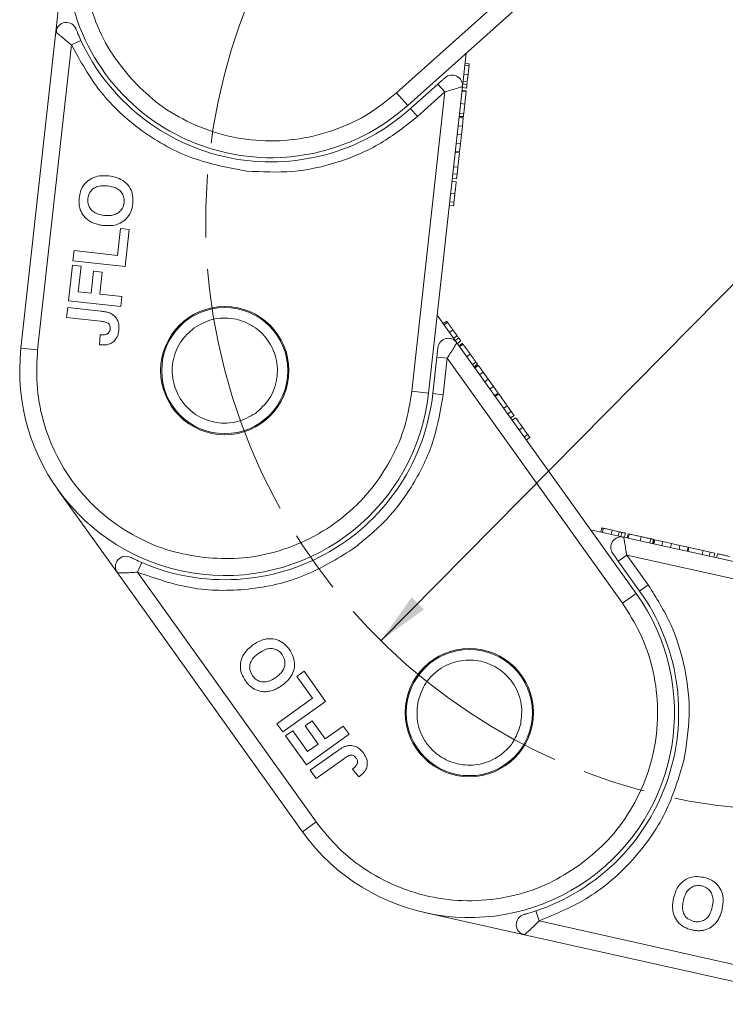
# Model space of a CAD drawing. Header units: millimetres. Extents: x 3187 to 3689, y -339 to 12.
# Tile 10 of 33: x 3361 to 3395, y -187 to -140. Entities that reach past the tile are written whole.
import ezdxf

# ---------------------------------------------------------------- set-up
doc = ezdxf.new("R2010")
doc.units = ezdxf.units.MM
doc.linetypes.add('ACAD_ISO08W100', pattern=[36, 24, -3, 6, -3])
doc.linetypes.add('CENTER', pattern=[0.6, 0.375, -0.075, 0.075, -0.075])
doc.layers.add('中心线', color=1, linetype='CENTER', lineweight=25)
doc.styles.get("Standard").update_dxf_attribs({"font": '仿宋_GB2312.ttf', "width": 0.8})
doc.dimstyles.new('ISO-10', dxfattribs={"dimtxt": 4, "dimasz": 2.5, "dimexe": 2, "dimexo": 0.625, "dimgap": 1.5, "dimtad": 1, "dimtoh": 1, "dimdsep": 46, "dimtxsty": 'Standard', "dimcen": 2.5, "dimadec": 0, "dimazin": 0, "dimtfac": 1, "dimtmove": 0, "dimatfit": 3, "dimfxl": 0, "dimarcsym": 0})

msp = doc.modelspace()

# ---------------------------------------------------------------- linework, layer by layer
at = {"color": 7, "linetype": 'Continuous', "lineweight": 15}
for p, q in [((3389.719, -133.659), (3379.045, -143.22)), ((3379.579, -143.816), (3390.503, -134.032)), ((3363.383, -135.483), (3362.849, -140.316)), ((3362.849, -140.316), (3361.188, -155.362)), ((3361.983, -155.45), (3363.586, -140.933)), ((3363.586, -140.933), (3364.04, -140.723)), ((3382.18, -142.926), (3382.356, -141.328)), ((3382.492, -141.918), (3382.293, -141.896)), ((3382.501, -141.842), (3382.302, -141.82)), ((3382.444, -142.352), (3382.245, -142.33)), ((3382.408, -142.683), (3382.444, -142.352)), ((3381.014, -142.799), (3379.712, -143.965)), ((3381.014, -142.799), (3381.348, -143.171)), ((3382.164, -142.931), (3382.178, -142.8)), ((3382.393, -142.815), (3382.194, -142.793)), ((3382.408, -142.683), (3382.209, -142.661)), ((3379.579, -143.816), (3379.045, -143.22)), ((3381.348, -143.171), (3379.775, -157.414)), ((3381.348, -143.171), (3380.046, -144.337)), ((3380.57, -157.502), (3382.18, -142.926)), ((3382.353, -143.173), (3382.155, -143.152)), ((3382.359, -143.123), (3382.16, -143.101)), ((3382.175, -142.967), (3382.374, -142.989)), ((3382.357, -143.138), (3382.359, -143.123)), ((3382.29, -143.749), (3382.091, -143.727)), ((3380.046, -144.337), (3379.712, -143.965)), ((3382.039, -144.199), (3382.238, -144.221)), ((3382.216, -144.416), (3382.018, -144.394)), ((3382.221, -144.371), (3382.022, -144.349)), ((3382.224, -144.346), (3382.025, -144.324)), ((3382.173, -144.805), (3382.216, -144.416)), ((3382.221, -144.371), (3382.222, -144.367)), ((3381.929, -145.197), (3382.128, -145.219)), ((3382.173, -144.805), (3381.975, -144.783)), ((3382.082, -145.632), (3382.128, -145.219)), ((3382.128, -145.219), (3382.173, -144.805)), ((3382.082, -145.632), (3381.883, -145.61)), ((3382.039, -146.022), (3382.082, -145.632)), ((3382.034, -146.066), (3381.835, -146.044)), ((3382.039, -146.022), (3381.84, -146)), ((3381.958, -146.754), (3382.034, -146.066)), ((3381.922, -147.086), (3381.723, -147.064)), ((3381.958, -146.754), (3381.759, -146.732)), ((3381.896, -147.315), (3381.922, -147.086)), ((3381.922, -147.086), (3381.958, -146.754)), ((3381.683, -147.427), (3381.881, -147.449)), ((3381.896, -147.315), (3381.697, -147.293)), ((3381.818, -148.022), (3381.619, -148)), ((3381.774, -148.422), (3381.575, -148.4)), ((3381.755, -148.596), (3381.556, -148.574)), ((3365.783, -150.953), (3365.924, -149.679)), ((3365.924, -149.679), (3366.338, -149.724)), ((3366.338, -149.724), (3366.144, -151.477)), ((3363.66, -151.202), (3363.712, -150.724)), ((3363.712, -150.724), (3365.783, -150.953)), ((3366.144, -151.477), (3363.66, -151.202)), ((3363.449, -153.112), (3363.635, -151.423)), ((3363.635, -151.423), (3364.049, -151.469)), ((3364.049, -151.469), (3363.916, -152.679)), ((3364.521, -152.746), (3364.637, -151.695)), ((3364.637, -151.695), (3365.051, -151.741)), ((3365.051, -151.741), (3364.935, -152.792)), ((3363.916, -152.679), (3364.521, -152.746)), ((3365.934, -153.386), (3363.449, -153.112)), ((3364.935, -152.792), (3365.986, -152.908)), ((3365.986, -152.908), (3365.934, -153.386)), ((3363.361, -153.906), (3363.414, -153.428)), ((3363.414, -153.428), (3364.98, -153.601)), ((3364.969, -154.083), (3363.361, -153.906)), ((3381.914, -155.104), (3380.979, -153.796)), ((3381.43, -154.083), (3381.267, -154.199)), ((3381.474, -154.145), (3381.312, -154.261)), ((3381.728, -154.5), (3381.565, -154.616)), ((3381.922, -154.771), (3381.728, -154.5)), ((3364.947, -154.726), (3364.926, -155.207)), ((3381.922, -154.771), (3381.759, -154.887)), ((3381.905, -155.118), (3381.829, -155.012)), ((3381.999, -154.879), (3381.836, -154.996)), ((3381.938, -155.138), (3382.101, -155.021)), ((3361.188, -155.362), (3361.983, -155.45)), ((3390.44, -167.035), (3381.914, -155.104)), ((3382.179, -155.131), (3382.016, -155.247)), ((3382.209, -155.173), (3382.046, -155.289)), ((3382.188, -155.143), (3382.179, -155.131)), ((3380.961, -155.787), (3380.769, -157.524)), ((3380.961, -155.787), (3381.458, -155.842)), ((3381.458, -155.842), (3381.266, -157.579)), ((3381.458, -155.842), (3389.789, -167.501)), ((3382.545, -155.644), (3382.383, -155.76)), ((3382.659, -156.146), (3382.821, -156.03)), ((3382.894, -156.132), (3382.732, -156.249)), ((3382.909, -156.153), (3382.747, -156.269)), ((3382.935, -156.19), (3382.773, -156.306)), ((3382.909, -156.153), (3382.907, -156.15)), ((3383.163, -156.508), (3382.935, -156.19)), ((3383.163, -156.508), (3383.001, -156.625)), ((3383.405, -156.847), (3383.163, -156.508)), ((3383.242, -156.963), (3383.405, -156.847)), ((3383.647, -157.185), (3383.405, -156.847)), ((3383.647, -157.185), (3383.484, -157.301)), ((3383.875, -157.504), (3383.647, -157.185)), ((3380.57, -157.502), (3379.775, -157.414)), ((3381.266, -157.579), (3380.769, -157.524)), ((3383.875, -157.504), (3383.712, -157.62)), ((3383.901, -157.54), (3383.738, -157.657)), ((3384.303, -158.104), (3383.901, -157.54)), ((3384.303, -158.104), (3384.141, -158.22)), ((3384.497, -158.375), (3384.303, -158.104)), ((3384.497, -158.375), (3384.334, -158.491)), ((3384.631, -158.563), (3384.469, -158.679)), ((3384.631, -158.563), (3384.497, -158.375)), ((3384.547, -158.788), (3384.71, -158.672)), ((3385.045, -159.142), (3384.882, -159.258)), ((3385.279, -159.469), (3385.116, -159.585)), ((3385.38, -159.611), (3385.218, -159.727)), ((3362.947, -162.101), (3365.773, -166.057)), ((3388.799, -163.915), (3388.755, -164.11)), ((3388.874, -163.932), (3388.83, -164.127)), ((3389.841, -164.353), (3388.273, -164.002)), ((3389.299, -164.027), (3389.256, -164.222)), ((3389.625, -164.1), (3389.299, -164.027)), ((3389.625, -164.1), (3389.581, -164.295)), ((3389.755, -164.129), (3389.711, -164.324)), ((3389.844, -164.369), (3389.716, -164.341)), ((3404.153, -167.552), (3389.841, -164.353)), ((3389.881, -164.362), (3389.925, -164.167)), ((3390.056, -164.196), (3390.013, -164.391)), ((3390.071, -164.199), (3390.056, -164.196)), ((3390.106, -164.207), (3390.063, -164.402)), ((3390.671, -164.334), (3390.628, -164.529)), ((3391.091, -164.632), (3391.135, -164.437)), ((3391.258, -164.465), (3391.214, -164.66)), ((3391.283, -164.47), (3391.239, -164.665)), ((3391.283, -164.47), (3391.278, -164.469)), ((3391.326, -164.48), (3391.283, -164.675)), ((3391.709, -164.565), (3391.326, -164.48)), ((3391.709, -164.565), (3391.665, -164.761)), ((3392.115, -164.656), (3391.709, -164.565)), ((3392.071, -164.851), (3392.115, -164.656)), ((3392.52, -164.747), (3392.115, -164.656)), ((3392.52, -164.747), (3392.477, -164.942)), ((3392.903, -164.832), (3392.52, -164.747)), ((3392.903, -164.832), (3392.859, -165.027)), ((3392.947, -164.842), (3392.903, -165.037)), ((3393.622, -164.993), (3392.947, -164.842)), ((3389.587, -165.497), (3389.994, -165.207)), ((3389.994, -165.207), (3391.01, -166.628)), ((3389.994, -165.207), (3403.978, -168.333)), ((3393.622, -164.993), (3393.579, -165.188)), ((3393.948, -165.066), (3393.622, -164.993)), ((3393.948, -165.066), (3393.904, -165.261)), ((3394.173, -165.116), (3393.948, -165.066)), ((3394.173, -165.116), (3394.129, -165.311)), ((3394.261, -165.341), (3394.304, -165.146)), ((3366.734, -166.025), (3366.932, -165.566)), ((3389.587, -165.497), (3390.603, -166.919)), ((3365.773, -166.057), (3374.575, -178.373)), ((3375.226, -177.908), (3366.734, -166.025)), ((3391.01, -166.628), (3390.603, -166.919)), ((3390.44, -167.035), (3389.789, -167.501)), ((3374.311, -170.98), (3374.65, -170.738)), ((3375.056, -172.023), (3374.311, -170.98)), ((3374.65, -170.738), (3375.674, -172.172)), ((3373.361, -173.234), (3375.056, -172.023)), ((3375.674, -172.172), (3373.64, -173.625)), ((3373.64, -173.625), (3373.361, -173.234)), ((3374.697, -173.34), (3375.036, -173.098)), ((3375.036, -173.098), (3375.651, -173.959)), ((3373.77, -173.806), (3374.109, -173.564)), ((3374.109, -173.564), (3374.817, -174.555)), ((3375.312, -174.201), (3374.697, -173.34)), ((3376.791, -173.735), (3374.757, -175.188)), ((3375.651, -173.959), (3376.512, -173.344)), ((3376.512, -173.344), (3376.791, -173.735)), ((3374.757, -175.188), (3373.77, -173.806)), ((3374.817, -174.555), (3375.312, -174.201)), ((3374.942, -175.447), (3376.225, -174.531)), ((3376.538, -174.898), (3375.222, -175.839)), ((3375.222, -175.839), (3374.942, -175.447)), ((3376.951, -175.391), (3377.256, -175.764)), ((3374.575, -178.373), (3375.226, -177.908)), ((3380.381, -182.219), (3385.126, -183.28)), ((3385.82, -182.615), (3385.661, -182.141)), ((3400.073, -185.802), (3385.82, -182.615)), ((3385.126, -183.28), (3399.899, -186.582))]:
    msp.add_line(p, q, dxfattribs=at)
for centre, radius in [((3370.879, -156.432), 3.05), ((3370.879, -156.432), 3), ((3382.508, -172.704), 3.05), ((3382.508, -172.704), 3)]:
    msp.add_circle(centre, radius, dxfattribs=at)
for centre, radius, start, end in [((3373.074, -136.553), 9.75, 131.85, 311.85), ((3363.346, -140.371), 0.5, 21.4279, 173.7), ((3373.074, -136.553), 9.95, 204.7787, 311.85), ((3381.683, -142.871), 0.5, 353.7, 131.85), ((3381.507, -155.395), 0.5, 35.55, 173.7), ((3370.879, -156.432), 9.75, 173.7, 353.7), ((3370.879, -156.432), 9.95, 246.6287, 353.7), ((3389.732, -164.841), 0.5, 77.4, 215.55), ((3366.18, -165.766), 0.5, 63.2779, 215.55), ((3382.508, -172.704), 9.75, 215.55, 35.55), ((3382.508, -172.704), 9.95, 288.4787, 35.55), ((3385.235, -182.792), 0.5, 105.1279, 257.4)]:
    msp.add_arc(centre, radius, start, end, dxfattribs=at)
for points, knots in [([(3367.103, -129.886), (3366.715, -130.272), (3365.918, -131.067), (3365.007, -132.55), (3364.363, -134.236), (3364.074, -136.058), (3364.162, -137.9), (3364.617, -139.646), (3365.359, -141.221), (3366.065, -142.098), (3366.407, -142.524)], [0, 0, 0, 0, 0.116516, 0.240011, 0.368641, 0.5, 0.631359, 0.759989, 0.883484, 1, 1, 1, 1]), ([(3363.586, -140.933), (3363.497, -140.861), (3363.317, -140.718), (3363.115, -140.548), (3362.986, -140.437), (3362.91, -140.37), (3362.859, -140.325), (3362.853, -140.319), (3362.849, -140.316)], [0, 0, 0, 0, 0.2479947, 0.4981508, 0.6300332, 0.7488149, 0.8771295, 1, 1, 1, 1]), ([(3362.881, -140.187), (3362.876, -140.21), (3362.866, -140.251), (3362.876, -140.316), (3362.881, -140.344)], [0, 0, 0, 0, 0.561032, 1, 1, 1, 1]), ([(3364.04, -140.723), (3363.992, -140.615), (3363.919, -140.454), (3363.848, -140.28), (3363.822, -140.213), (3363.813, -140.191), (3363.812, -140.189), (3363.812, -140.188)], [0, 0, 0, 0, 0.49837, 0.74785, 0.883326, 0.942509, 1, 1, 1, 1]), ([(3371.927, -146.94), (3371.059, -146.779), (3369.292, -146.452), (3366.906, -145.118), (3364.884, -143.278), (3364.014, -141.705), (3363.586, -140.933)], [0, 0, 0, 0, 0.245823, 0.5, 0.754177, 1, 1, 1, 1]), ([(3382.444, -142.352), (3382.449, -142.306), (3382.459, -142.222), (3382.475, -142.074), (3382.486, -141.971), (3382.492, -141.918)], [0, 0, 0, 0, 0.367019, 0.679786, 1, 1, 1, 1]), ([(3382.481, -142.014), (3382.484, -141.99), (3382.49, -141.94), (3382.494, -141.897), (3382.497, -141.869), (3382.499, -141.852), (3382.5, -141.843), (3382.5, -141.842), (3382.501, -141.842)], [0, 0, 0, 0, 0.171443, 0.347826, 0.508794, 0.670915, 0.83526, 1, 1, 1, 1]), ([(3366.407, -142.524), (3366.793, -142.911), (3367.588, -143.709), (3369.072, -144.619), (3370.757, -145.263), (3372.579, -145.553), (3374.421, -145.465), (3376.167, -145.01), (3377.742, -144.268), (3378.619, -143.562), (3379.045, -143.22)], [0, 0, 0, 0, 0.116516, 0.240011, 0.368641, 0.5, 0.631359, 0.759989, 0.883484, 1, 1, 1, 1]), ([(3381.349, -142.499), (3381.348, -142.5), (3381.345, -142.502), (3381.326, -142.519), (3381.295, -142.547), (3381.234, -142.602), (3381.139, -142.687), (3381.056, -142.761), (3381.014, -142.799)], [0, 0, 0, 0, 0.09517, 0.195508, 0.310112, 0.437792, 0.718545, 1, 1, 1, 1]), ([(3382.374, -142.989), (3382.374, -142.988), (3382.374, -142.986), (3382.376, -142.968), (3382.379, -142.942), (3382.382, -142.913), (3382.387, -142.874), (3382.391, -142.835), (3382.393, -142.815)], [0, 0, 0, 0, 0.239045, 0.479189, 0.606249, 0.73402, 0.865685, 1, 1, 1, 1]), ([(3382.393, -142.815), (3382.395, -142.796), (3382.398, -142.77), (3382.402, -142.734), (3382.403, -142.725)], [0, 0, 0, 0, 0.731068, 1, 1, 1, 1]), ([(3382.164, -142.931), (3382.151, -142.935), (3382.125, -142.943), (3382.046, -142.966), (3381.903, -143.007), (3381.666, -143.077), (3381.452, -143.14), (3381.348, -143.171)], [0, 0, 0, 0, 0.132525, 0.273162, 0.419796, 0.718424, 1, 1, 1, 1]), ([(3382.18, -142.926), (3382.179, -142.926), (3382.179, -142.926), (3382.164, -142.931), (3382.164, -142.931)], [0, 0, 0, 0, 0.979106, 1, 1, 1, 1]), ([(3382.29, -143.749), (3382.297, -143.681), (3382.311, -143.558), (3382.328, -143.4), (3382.341, -143.284), (3382.35, -143.203), (3382.352, -143.183), (3382.353, -143.173)], [0, 0, 0, 0, 0.219903, 0.401483, 0.582484, 0.790929, 1, 1, 1, 1]), ([(3382.238, -144.221), (3382.24, -144.201), (3382.244, -144.162), (3382.252, -144.091), (3382.261, -144.014), (3382.27, -143.932), (3382.28, -143.842), (3382.286, -143.78), (3382.29, -143.749)], [0, 0, 0, 0, 0.177376, 0.35832, 0.511584, 0.66939, 0.832541, 1, 1, 1, 1]), ([(3382.224, -144.346), (3382.224, -144.345), (3382.224, -144.344), (3382.225, -144.334), (3382.227, -144.321), (3382.229, -144.3), (3382.233, -144.269), (3382.236, -144.237), (3382.238, -144.221)], [0, 0, 0, 0, 0.1640909, 0.3291944, 0.4613248, 0.594454, 0.7957321, 1, 1, 1, 1]), ([(3380.046, -144.337), (3379.478, -144.788), (3378.329, -145.699), (3376.285, -146.569), (3374.117, -147.05), (3372.652, -146.976), (3371.927, -146.94)], [0, 0, 0, 0, 0.247221, 0.5, 0.752779, 1, 1, 1, 1]), ([(3363.958, -148.21), (3363.981, -148.077), (3364.029, -147.809), (3364.256, -147.475), (3364.568, -147.257), (3364.947, -147.145), (3365.216, -147.16), (3365.366, -147.169)], [0, 0, 0, 0, 0.203933, 0.41017, 0.593215, 0.773531, 1, 1, 1, 1]), ([(3365.366, -147.169), (3365.499, -147.19), (3365.765, -147.233), (3366.133, -147.428), (3366.392, -147.732), (3366.524, -148.104), (3366.513, -148.353), (3366.507, -148.484)], [0, 0, 0, 0, 0.204609, 0.411109, 0.621842, 0.801311, 1, 1, 1, 1]), ([(3381.818, -148.022), (3381.826, -147.954), (3381.84, -147.825), (3381.857, -147.671), (3381.871, -147.546), (3381.88, -147.46), (3381.881, -147.453), (3381.881, -147.449)], [0, 0, 0, 0, 0.154712, 0.295547, 0.420761, 0.630514, 1, 1, 1, 1]), ([(3364.372, -148.25), (3364.393, -148.149), (3364.428, -147.979), (3364.589, -147.79), (3364.793, -147.669), (3365.042, -147.626), (3365.218, -147.639), (3365.301, -147.645)], [0, 0, 0, 0, 0.2419193, 0.4090436, 0.5761737, 0.8008872, 1, 1, 1, 1]), ([(3365.301, -147.645), (3365.435, -147.667), (3365.647, -147.702), (3365.899, -147.86), (3366.039, -148.048), (3366.103, -148.252), (3366.096, -148.382), (3366.093, -148.44)], [0, 0, 0, 0, 0.319264, 0.504624, 0.690858, 0.864593, 1, 1, 1, 1]), ([(3381.774, -148.422), (3381.776, -148.402), (3381.781, -148.362), (3381.789, -148.286), (3381.798, -148.204), (3381.806, -148.132), (3381.813, -148.07), (3381.816, -148.038), (3381.818, -148.022)], [0, 0, 0, 0, 0.206559, 0.420423, 0.603623, 0.793958, 0.896607, 1, 1, 1, 1]), ([(3363.997, -148.744), (3363.988, -148.712), (3363.97, -148.648), (3363.957, -148.553), (3363.949, -148.464), (3363.947, -148.38), (3363.949, -148.295), (3363.955, -148.238), (3363.958, -148.21)], [0, 0, 0, 0, 0.185429, 0.37219, 0.527708, 0.683877, 0.841678, 1, 1, 1, 1]), ([(3365.154, -149.048), (3365.019, -149.026), (3364.81, -148.992), (3364.562, -148.836), (3364.426, -148.655), (3364.362, -148.449), (3364.369, -148.314), (3364.372, -148.25)], [0, 0, 0, 0, 0.319417, 0.499226, 0.680002, 0.847806, 1, 1, 1, 1]), ([(3366.507, -148.484), (3366.484, -148.617), (3366.436, -148.885), (3366.214, -149.218), (3365.908, -149.436), (3365.534, -149.55), (3365.266, -149.535), (3365.117, -149.527)], [0, 0, 0, 0, 0.205416, 0.413489, 0.592452, 0.772931, 1, 1, 1, 1]), ([(3366.093, -148.44), (3366.074, -148.529), (3366.041, -148.69), (3365.888, -148.877), (3365.701, -149.001), (3365.447, -149.066), (3365.262, -149.055), (3365.154, -149.048)], [0, 0, 0, 0, 0.213943, 0.387352, 0.56015, 0.741367, 1, 1, 1, 1]), ([(3381.755, -148.596), (3381.755, -148.595), (3381.755, -148.593), (3381.757, -148.575), (3381.76, -148.549), (3381.763, -148.52), (3381.767, -148.482), (3381.772, -148.442), (3381.774, -148.422)], [0, 0, 0, 0, 0.2383707, 0.4778187, 0.6052177, 0.7333115, 0.865299, 1, 1, 1, 1]), ([(3364.498, -149.347), (3364.442, -149.31), (3364.329, -149.237), (3364.15, -149.058), (3364.043, -148.884), (3364.002, -148.758), (3363.997, -148.744)], [0, 0, 0, 0, 0.2509, 0.502162, 0.946531, 1, 1, 1, 1]), ([(3365.117, -149.527), (3365.084, -149.524), (3365.018, -149.516), (3364.916, -149.497), (3364.811, -149.473), (3364.704, -149.441), (3364.598, -149.4), (3364.531, -149.365), (3364.498, -149.347)], [0, 0, 0, 0, 0.15395, 0.308181, 0.478699, 0.649961, 0.824203, 1, 1, 1, 1]), ([(3364.98, -153.601), (3365.013, -153.605), (3365.08, -153.613), (3365.168, -153.627), (3365.247, -153.643), (3365.314, -153.661), (3365.382, -153.68), (3365.425, -153.698), (3365.447, -153.707)], [0, 0, 0, 0, 0.20827, 0.416707, 0.561481, 0.706573, 0.852825, 1, 1, 1, 1]), ([(3364.969, -154.083), (3365.031, -154.092), (3365.154, -154.109), (3365.304, -154.148), (3365.39, -154.226), (3365.428, -154.309), (3365.435, -154.388), (3365.43, -154.44), (3365.429, -154.455)], [0, 0, 0, 0, 0.272224, 0.546623, 0.659126, 0.771081, 0.934792, 1, 1, 1, 1]), ([(3365.447, -153.707), (3365.505, -153.741), (3365.635, -153.816), (3365.775, -154.002), (3365.856, -154.253), (3365.845, -154.431), (3365.839, -154.531)], [0, 0, 0, 0, 0.206429, 0.456722, 0.693973, 1, 1, 1, 1]), ([(3369.426, -154.398), (3369.701, -154.243), (3370.126, -154.003), (3370.781, -153.917), (3371.292, -153.949), (3371.788, -154.083), (3372.372, -154.382), (3372.963, -154.943), (3373.302, -155.684), (3373.396, -156.333), (3373.362, -156.846), (3373.227, -157.34), (3372.934, -157.932), (3372.569, -158.256), (3372.333, -158.466)], [0, 0, 0, 0, 0.119721, 0.184895, 0.25, 0.315174, 0.380279, 0.5, 0.619721, 0.684895, 0.75, 0.815174, 0.880279, 1, 1, 1, 1]), ([(3381.531, -154.224), (3381.516, -154.204), (3381.487, -154.163), (3381.462, -154.128), (3381.446, -154.105), (3381.436, -154.091), (3381.431, -154.084), (3381.43, -154.083), (3381.43, -154.083)], [0, 0, 0, 0, 0.171443, 0.347826, 0.508794, 0.670915, 0.83526, 1, 1, 1, 1]), ([(3365.839, -154.531), (3365.821, -154.634), (3365.79, -154.81), (3365.647, -155.021), (3365.456, -155.157), (3365.205, -155.224), (3365.023, -155.213), (3364.926, -155.207)], [0, 0, 0, 0, 0.24093, 0.409491, 0.578642, 0.775105, 1, 1, 1, 1]), ([(3365.429, -154.455), (3365.426, -154.475), (3365.42, -154.516), (3365.398, -154.568), (3365.372, -154.612), (3365.341, -154.645), (3365.305, -154.674), (3365.277, -154.688), (3365.264, -154.695)], [0, 0, 0, 0, 0.199415, 0.404779, 0.549305, 0.697938, 0.847272, 1, 1, 1, 1]), ([(3372.333, -158.466), (3372.058, -158.622), (3371.632, -158.862), (3370.977, -158.947), (3370.466, -158.915), (3369.97, -158.781), (3369.386, -158.482), (3368.796, -157.921), (3368.456, -157.18), (3368.363, -156.531), (3368.396, -156.018), (3368.532, -155.525), (3368.825, -154.932), (3369.189, -154.608), (3369.426, -154.398)], [0, 0, 0, 0, 0.119721, 0.184895, 0.25, 0.315174, 0.380279, 0.5, 0.619721, 0.684895, 0.75, 0.815174, 0.880279, 1, 1, 1, 1]), ([(3381.728, -154.5), (3381.701, -154.463), (3381.652, -154.394), (3381.566, -154.273), (3381.505, -154.188), (3381.474, -154.145)], [0, 0, 0, 0, 0.367019, 0.679786, 1, 1, 1, 1]), ([(3365.264, -154.695), (3365.243, -154.703), (3365.201, -154.718), (3365.141, -154.727), (3365.088, -154.729), (3365.041, -154.73), (3364.994, -154.729), (3364.963, -154.727), (3364.947, -154.726)], [0, 0, 0, 0, 0.2052876, 0.4164731, 0.5617174, 0.70725, 0.8535415, 1, 1, 1, 1]), ([(3381.999, -154.879), (3381.988, -154.864), (3381.973, -154.842), (3381.952, -154.813), (3381.946, -154.805)], [0, 0, 0, 0, 0.731068, 1, 1, 1, 1]), ([(3382.101, -155.021), (3382.1, -155.02), (3382.099, -155.019), (3382.088, -155.004), (3382.073, -154.983), (3382.056, -154.959), (3382.034, -154.928), (3382.011, -154.895), (3381.999, -154.879)], [0, 0, 0, 0, 0.239045, 0.479189, 0.606249, 0.73402, 0.865685, 1, 1, 1, 1]), ([(3361.983, -155.45), (3361.952, -155.996), (3361.888, -157.12), (3362.2, -158.833), (3362.845, -160.518), (3363.845, -162.068), (3365.14, -163.382), (3366.643, -164.378), (3368.247, -165.056), (3369.358, -165.239), (3369.897, -165.328)], [0, 0, 0, 0, 0.116516, 0.240011, 0.368641, 0.5, 0.631359, 0.759989, 0.883484, 1, 1, 1, 1]), ([(3381.01, -155.34), (3381.01, -155.342), (3381.01, -155.345), (3381.007, -155.371), (3381.002, -155.413), (3380.993, -155.493), (3380.979, -155.621), (3380.967, -155.732), (3380.961, -155.787)], [0, 0, 0, 0, 0.09517, 0.195508, 0.310112, 0.437792, 0.718545, 1, 1, 1, 1]), ([(3381.906, -155.118), (3381.899, -155.13), (3381.884, -155.153), (3381.841, -155.223), (3381.762, -155.35), (3381.633, -155.559), (3381.515, -155.75), (3381.458, -155.842)], [0, 0, 0, 0, 0.132525, 0.273162, 0.419796, 0.718424, 1, 1, 1, 1]), ([(3381.914, -155.104), (3381.914, -155.104), (3381.914, -155.105), (3381.906, -155.118), (3381.906, -155.118)], [0, 0, 0, 0, 0.979106, 1, 1, 1, 1]), ([(3382.545, -155.644), (3382.506, -155.588), (3382.434, -155.487), (3382.341, -155.358), (3382.273, -155.263), (3382.226, -155.197), (3382.215, -155.181), (3382.209, -155.173)], [0, 0, 0, 0, 0.219903, 0.401483, 0.582484, 0.790929, 1, 1, 1, 1]), ([(3382.821, -156.03), (3382.81, -156.014), (3382.787, -155.982), (3382.746, -155.924), (3382.7, -155.86), (3382.652, -155.793), (3382.6, -155.72), (3382.564, -155.669), (3382.545, -155.644)], [0, 0, 0, 0, 0.177376, 0.35832, 0.511584, 0.66939, 0.832541, 1, 1, 1, 1]), ([(3382.894, -156.132), (3382.894, -156.132), (3382.893, -156.131), (3382.888, -156.123), (3382.88, -156.112), (3382.868, -156.095), (3382.85, -156.069), (3382.831, -156.043), (3382.821, -156.03)], [0, 0, 0, 0, 0.164091, 0.329194, 0.461325, 0.594454, 0.795732, 1, 1, 1, 1]), ([(3369.897, -165.328), (3370.443, -165.359), (3371.567, -165.423), (3373.28, -165.111), (3374.965, -164.466), (3376.515, -163.466), (3377.829, -162.172), (3378.826, -160.668), (3379.504, -159.065), (3379.686, -157.954), (3379.775, -157.414)], [0, 0, 0, 0, 0.116516, 0.240011, 0.368641, 0.5, 0.631359, 0.759989, 0.883484, 1, 1, 1, 1]), ([(3381.266, -157.579), (3381.144, -158.294), (3380.896, -159.739), (3379.954, -161.751), (3378.659, -163.555), (3377.519, -164.478), (3376.955, -164.934)], [0, 0, 0, 0, 0.247221, 0.5, 0.752779, 1, 1, 1, 1]), ([(3385.045, -159.142), (3385.005, -159.086), (3384.929, -158.98), (3384.84, -158.854), (3384.766, -158.752), (3384.716, -158.681), (3384.712, -158.676), (3384.71, -158.672)], [0, 0, 0, 0, 0.154712, 0.295547, 0.420761, 0.630514, 1, 1, 1, 1]), ([(3385.279, -159.469), (3385.267, -159.453), (3385.244, -159.42), (3385.199, -159.358), (3385.151, -159.29), (3385.109, -159.231), (3385.073, -159.181), (3385.054, -159.155), (3385.045, -159.142)], [0, 0, 0, 0, 0.2065585, 0.420423, 0.6036233, 0.7939578, 0.8966075, 1, 1, 1, 1]), ([(3385.38, -159.611), (3385.38, -159.61), (3385.379, -159.608), (3385.368, -159.594), (3385.353, -159.573), (3385.336, -159.549), (3385.314, -159.518), (3385.291, -159.485), (3385.279, -159.469)], [0, 0, 0, 0, 0.238371, 0.477819, 0.605218, 0.733311, 0.865299, 1, 1, 1, 1]), ([(3388.968, -163.953), (3388.944, -163.947), (3388.895, -163.936), (3388.853, -163.927), (3388.826, -163.921), (3388.809, -163.917), (3388.801, -163.915), (3388.8, -163.915), (3388.799, -163.915)], [0, 0, 0, 0, 0.171443, 0.347826, 0.508794, 0.670915, 0.83526, 1, 1, 1, 1]), ([(3389.299, -164.027), (3389.255, -164.017), (3389.172, -163.998), (3389.027, -163.966), (3388.926, -163.943), (3388.874, -163.932)], [0, 0, 0, 0, 0.367019, 0.679786, 1, 1, 1, 1]), ([(3389.755, -164.129), (3389.736, -164.124), (3389.71, -164.119), (3389.675, -164.111), (3389.666, -164.109)], [0, 0, 0, 0, 0.731068, 1, 1, 1, 1]), ([(3389.925, -164.167), (3389.924, -164.166), (3389.922, -164.166), (3389.904, -164.162), (3389.879, -164.156), (3389.851, -164.15), (3389.813, -164.142), (3389.774, -164.133), (3389.755, -164.129)], [0, 0, 0, 0, 0.239045, 0.479189, 0.606249, 0.73402, 0.865685, 1, 1, 1, 1]), ([(3389.841, -164.353), (3389.842, -164.353), (3389.842, -164.353), (3389.844, -164.369), (3389.844, -164.369)], [0, 0, 0, 0, 0.979106, 1, 1, 1, 1]), ([(3389.844, -164.369), (3389.847, -164.382), (3389.852, -164.409), (3389.866, -164.49), (3389.892, -164.637), (3389.935, -164.88), (3389.975, -165.1), (3389.994, -165.207)], [0, 0, 0, 0, 0.132525, 0.273162, 0.419796, 0.718424, 1, 1, 1, 1]), ([(3390.671, -164.334), (3390.605, -164.319), (3390.484, -164.292), (3390.329, -164.257), (3390.215, -164.231), (3390.136, -164.214), (3390.116, -164.209), (3390.106, -164.207)], [0, 0, 0, 0, 0.219903, 0.401483, 0.582484, 0.790929, 1, 1, 1, 1]), ([(3391.135, -164.437), (3391.116, -164.433), (3391.077, -164.424), (3391.008, -164.409), (3390.931, -164.392), (3390.851, -164.374), (3390.763, -164.354), (3390.702, -164.34), (3390.671, -164.334)], [0, 0, 0, 0, 0.1773757, 0.3583197, 0.5115835, 0.66939, 0.8325409, 1, 1, 1, 1]), ([(3391.258, -164.465), (3391.257, -164.464), (3391.256, -164.464), (3391.246, -164.462), (3391.233, -164.459), (3391.213, -164.454), (3391.182, -164.448), (3391.151, -164.441), (3391.135, -164.437)], [0, 0, 0, 0, 0.164091, 0.329194, 0.461325, 0.594454, 0.795732, 1, 1, 1, 1]), ([(3366.932, -165.566), (3366.824, -165.518), (3366.663, -165.446), (3366.494, -165.364), (3366.43, -165.332), (3366.408, -165.321), (3366.406, -165.32), (3366.405, -165.319)], [0, 0, 0, 0, 0.4983704, 0.7478504, 0.8833262, 0.942509, 1, 1, 1, 1]), ([(3376.955, -164.934), (3376.201, -165.394), (3374.667, -166.329), (3371.999, -166.928), (3369.265, -166.906), (3367.568, -166.315), (3366.734, -166.025)], [0, 0, 0, 0, 0.245823, 0.5, 0.754177, 1, 1, 1, 1]), ([(3389.326, -165.132), (3389.326, -165.133), (3389.328, -165.136), (3389.344, -165.157), (3389.368, -165.191), (3389.415, -165.257), (3389.49, -165.362), (3389.555, -165.452), (3389.587, -165.497)], [0, 0, 0, 0, 0.0951701, 0.1955083, 0.3101122, 0.4377917, 0.7185448, 1, 1, 1, 1]), ([(3394.867, -165.271), (3394.801, -165.256), (3394.673, -165.228), (3394.523, -165.194), (3394.4, -165.167), (3394.315, -165.148), (3394.308, -165.147), (3394.304, -165.146)], [0, 0, 0, 0, 0.154712, 0.295547, 0.420761, 0.630514, 1, 1, 1, 1]), ([(3365.711, -165.939), (3365.723, -165.96), (3365.743, -165.998), (3365.794, -166.039), (3365.816, -166.057)], [0, 0, 0, 0, 0.561032, 1, 1, 1, 1]), ([(3366.734, -166.025), (3366.62, -166.031), (3366.39, -166.045), (3366.126, -166.052), (3365.956, -166.056), (3365.855, -166.056), (3365.787, -166.057), (3365.778, -166.057), (3365.773, -166.057)], [0, 0, 0, 0, 0.247995, 0.498151, 0.630033, 0.748815, 0.87713, 1, 1, 1, 1]), ([(3391.01, -166.628), (3391.395, -167.243), (3392.175, -168.485), (3392.816, -170.612), (3393.055, -172.82), (3392.822, -174.268), (3392.706, -174.984)], [0, 0, 0, 0, 0.247221, 0.5, 0.752779, 1, 1, 1, 1]), ([(3387.711, -179.986), (3388.138, -179.645), (3389.019, -178.943), (3390.086, -177.568), (3390.911, -175.963), (3391.399, -174.184), (3391.514, -172.343), (3391.253, -170.558), (3390.688, -168.911), (3390.083, -167.962), (3389.789, -167.501)], [0, 0, 0, 0, 0.116516, 0.240011, 0.368641, 0.5, 0.631359, 0.759989, 0.883484, 1, 1, 1, 1]), ([(3371.866, -171.198), (3371.795, -171.083), (3371.651, -170.851), (3371.598, -170.451), (3371.684, -170.081), (3371.893, -169.744), (3372.103, -169.576), (3372.22, -169.482)], [0, 0, 0, 0, 0.203933, 0.41017, 0.593215, 0.773531, 1, 1, 1, 1]), ([(3372.22, -169.482), (3372.333, -169.41), (3372.561, -169.264), (3372.965, -169.163), (3373.361, -169.218), (3373.707, -169.406), (3373.865, -169.6), (3373.948, -169.701)], [0, 0, 0, 0, 0.204609, 0.411109, 0.621842, 0.801311, 1, 1, 1, 1]), ([(3372.201, -170.95), (3372.15, -170.862), (3372.062, -170.711), (3372.056, -170.463), (3372.127, -170.237), (3372.284, -170.04), (3372.424, -169.931), (3372.49, -169.881)], [0, 0, 0, 0, 0.241919, 0.409044, 0.576174, 0.800887, 1, 1, 1, 1]), ([(3372.49, -169.881), (3372.605, -169.808), (3372.786, -169.692), (3373.079, -169.642), (3373.308, -169.688), (3373.492, -169.797), (3373.574, -169.899), (3373.61, -169.944)], [0, 0, 0, 0, 0.319264, 0.504624, 0.690858, 0.864593, 1, 1, 1, 1]), ([(3373.61, -169.944), (3373.655, -170.023), (3373.738, -170.165), (3373.749, -170.407), (3373.692, -170.624), (3373.547, -170.841), (3373.401, -170.956), (3373.316, -171.024)], [0, 0, 0, 0, 0.213943, 0.387352, 0.56015, 0.741367, 1, 1, 1, 1]), ([(3373.948, -169.701), (3374.019, -169.816), (3374.163, -170.047), (3374.219, -170.443), (3374.136, -170.81), (3373.934, -171.144), (3373.725, -171.312), (3373.609, -171.405)], [0, 0, 0, 0, 0.205416, 0.413489, 0.592452, 0.772931, 1, 1, 1, 1]), ([(3380.068, -172.159), (3380.169, -171.859), (3380.326, -171.397), (3380.757, -170.896), (3381.159, -170.579), (3381.618, -170.348), (3382.252, -170.181), (3383.066, -170.205), (3383.813, -170.53), (3384.316, -170.952), (3384.633, -171.356), (3384.862, -171.814), (3385.038, -172.451), (3384.983, -172.935), (3384.947, -173.25)], [0, 0, 0, 0, 0.119721, 0.184895, 0.25, 0.315174, 0.380279, 0.5, 0.619721, 0.684895, 0.75, 0.815174, 0.880279, 1, 1, 1, 1]), ([(3373.316, -171.024), (3373.201, -171.097), (3373.022, -171.211), (3372.734, -171.261), (3372.512, -171.216), (3372.327, -171.106), (3372.242, -171), (3372.201, -170.95)], [0, 0, 0, 0, 0.319417, 0.499226, 0.680002, 0.847806, 1, 1, 1, 1]), ([(3372.252, -171.569), (3372.224, -171.551), (3372.168, -171.515), (3372.095, -171.454), (3372.029, -171.393), (3371.971, -171.331), (3371.916, -171.266), (3371.883, -171.22), (3371.866, -171.198)], [0, 0, 0, 0, 0.185429, 0.37219, 0.527708, 0.683877, 0.841678, 1, 1, 1, 1]), ([(3373.609, -171.405), (3373.581, -171.425), (3373.527, -171.463), (3373.438, -171.517), (3373.344, -171.569), (3373.243, -171.616), (3373.137, -171.657), (3373.064, -171.675), (3373.027, -171.684)], [0, 0, 0, 0, 0.15395, 0.308181, 0.478699, 0.649961, 0.824203, 1, 1, 1, 1]), ([(3373.027, -171.684), (3372.961, -171.694), (3372.828, -171.715), (3372.575, -171.701), (3372.379, -171.642), (3372.264, -171.576), (3372.252, -171.569)], [0, 0, 0, 0, 0.2509, 0.502162, 0.946531, 1, 1, 1, 1]), ([(3384.947, -173.25), (3384.846, -173.549), (3384.689, -174.012), (3384.259, -174.512), (3383.856, -174.83), (3383.397, -175.06), (3382.763, -175.227), (3381.949, -175.203), (3381.202, -174.878), (3380.699, -174.457), (3380.382, -174.053), (3380.153, -173.595), (3379.977, -172.958), (3380.032, -172.473), (3380.068, -172.159)], [0, 0, 0, 0, 0.119721, 0.184895, 0.25, 0.315174, 0.380279, 0.5, 0.619721, 0.684895, 0.75, 0.815174, 0.880279, 1, 1, 1, 1]), ([(3376.225, -174.531), (3376.252, -174.512), (3376.307, -174.474), (3376.382, -174.425), (3376.451, -174.384), (3376.513, -174.353), (3376.576, -174.322), (3376.621, -174.307), (3376.643, -174.299)], [0, 0, 0, 0, 0.20827, 0.416707, 0.561481, 0.706573, 0.852825, 1, 1, 1, 1]), ([(3376.538, -174.898), (3376.59, -174.863), (3376.692, -174.793), (3376.831, -174.723), (3376.947, -174.723), (3377.03, -174.759), (3377.088, -174.814), (3377.119, -174.856), (3377.128, -174.868)], [0, 0, 0, 0, 0.272224, 0.546623, 0.659126, 0.771081, 0.934792, 1, 1, 1, 1]), ([(3376.643, -174.299), (3376.709, -174.285), (3376.856, -174.254), (3377.084, -174.299), (3377.311, -174.433), (3377.423, -174.572), (3377.485, -174.651)], [0, 0, 0, 0, 0.206429, 0.456722, 0.693973, 1, 1, 1, 1]), ([(3377.485, -174.651), (3377.54, -174.74), (3377.634, -174.891), (3377.669, -175.144), (3377.618, -175.373), (3377.475, -175.59), (3377.332, -175.703), (3377.256, -175.764)], [0, 0, 0, 0, 0.2409298, 0.4094913, 0.5786421, 0.7751051, 1, 1, 1, 1]), ([(3377.166, -175.157), (3377.155, -175.177), (3377.135, -175.216), (3377.095, -175.262), (3377.057, -175.3), (3377.023, -175.332), (3376.987, -175.362), (3376.963, -175.381), (3376.951, -175.391)], [0, 0, 0, 0, 0.2052876, 0.4164731, 0.5617174, 0.70725, 0.8535415, 1, 1, 1, 1]), ([(3377.128, -174.868), (3377.139, -174.885), (3377.162, -174.919), (3377.181, -174.973), (3377.19, -175.023), (3377.19, -175.068), (3377.182, -175.114), (3377.171, -175.143), (3377.166, -175.157)], [0, 0, 0, 0, 0.199415, 0.404779, 0.549305, 0.697938, 0.847272, 1, 1, 1, 1]), ([(3392.706, -174.984), (3392.451, -175.83), (3391.932, -177.55), (3390.344, -179.775), (3388.293, -181.583), (3386.635, -182.275), (3385.82, -182.615)], [0, 0, 0, 0, 0.245823, 0.5, 0.754177, 1, 1, 1, 1]), ([(3375.226, -177.908), (3375.567, -178.335), (3376.269, -179.215), (3377.644, -180.283), (3379.249, -181.108), (3381.028, -181.595), (3382.869, -181.71), (3384.654, -181.45), (3386.301, -180.885), (3387.25, -180.28), (3387.711, -179.986)], [0, 0, 0, 0, 0.116516, 0.2400113, 0.3686408, 0.5, 0.6313592, 0.7599887, 0.883484, 1, 1, 1, 1]), ([(3392.213, -181.531), (3392.249, -181.401), (3392.321, -181.141), (3392.555, -180.796), (3392.886, -180.572), (3393.271, -180.482), (3393.517, -180.52), (3393.646, -180.541)], [0, 0, 0, 0, 0.204609, 0.411109, 0.621842, 0.801311, 1, 1, 1, 1]), ([(3393.646, -180.541), (3393.776, -180.579), (3394.037, -180.655), (3394.343, -180.912), (3394.526, -181.241), (3394.599, -181.625), (3394.555, -181.889), (3394.531, -182.037)], [0, 0, 0, 0, 0.205416, 0.413489, 0.592452, 0.772931, 1, 1, 1, 1]), ([(3392.68, -181.647), (3392.717, -181.516), (3392.775, -181.31), (3392.959, -181.077), (3393.161, -180.958), (3393.371, -180.917), (3393.5, -180.938), (3393.556, -180.948)], [0, 0, 0, 0, 0.319264, 0.504624, 0.690858, 0.864593, 1, 1, 1, 1]), ([(3393.556, -180.948), (3393.643, -180.976), (3393.8, -181.026), (3393.969, -181.199), (3394.071, -181.399), (3394.108, -181.658), (3394.077, -181.841), (3394.058, -181.948)], [0, 0, 0, 0, 0.213943, 0.387352, 0.56015, 0.741367, 1, 1, 1, 1]), ([(3393.094, -183.045), (3392.964, -183.007), (3392.703, -182.93), (3392.396, -182.668), (3392.213, -182.334), (3392.144, -181.944), (3392.189, -181.678), (3392.213, -181.531)], [0, 0, 0, 0, 0.203933, 0.41017, 0.593215, 0.773531, 1, 1, 1, 1]), ([(3393.179, -182.637), (3393.081, -182.605), (3392.916, -182.552), (3392.746, -182.371), (3392.648, -182.155), (3392.633, -181.903), (3392.665, -181.729), (3392.68, -181.647)], [0, 0, 0, 0, 0.241919, 0.409044, 0.576174, 0.800887, 1, 1, 1, 1]), ([(3385.661, -182.141), (3385.549, -182.177), (3385.38, -182.232), (3385.2, -182.283), (3385.131, -182.302), (3385.108, -182.308), (3385.105, -182.309), (3385.104, -182.309)], [0, 0, 0, 0, 0.49837, 0.74785, 0.883326, 0.942509, 1, 1, 1, 1]), ([(3394.058, -181.948), (3394.021, -182.079), (3393.964, -182.283), (3393.783, -182.512), (3393.588, -182.628), (3393.376, -182.669), (3393.242, -182.647), (3393.179, -182.637)], [0, 0, 0, 0, 0.319417, 0.499226, 0.680002, 0.847806, 1, 1, 1, 1]), ([(3394.531, -182.037), (3394.523, -182.069), (3394.508, -182.134), (3394.478, -182.234), (3394.443, -182.335), (3394.399, -182.438), (3394.347, -182.538), (3394.305, -182.601), (3394.283, -182.633)], [0, 0, 0, 0, 0.15395, 0.308181, 0.478699, 0.649961, 0.824203, 1, 1, 1, 1]), ([(3385.82, -182.615), (3385.739, -182.697), (3385.577, -182.86), (3385.386, -183.041), (3385.261, -183.158), (3385.186, -183.226), (3385.136, -183.271), (3385.129, -183.277), (3385.126, -183.28)], [0, 0, 0, 0, 0.2479947, 0.4981508, 0.6300332, 0.7488149, 0.8771295, 1, 1, 1, 1]), ([(3394.283, -182.633), (3394.241, -182.684), (3394.156, -182.788), (3393.958, -182.946), (3393.773, -183.034), (3393.643, -183.061), (3393.629, -183.064)], [0, 0, 0, 0, 0.2509, 0.502162, 0.946531, 1, 1, 1, 1]), ([(3393.629, -183.064), (3393.596, -183.069), (3393.53, -183.08), (3393.435, -183.083), (3393.346, -183.082), (3393.261, -183.074), (3393.177, -183.062), (3393.122, -183.051), (3393.094, -183.045)], [0, 0, 0, 0, 0.185429, 0.37219, 0.527708, 0.683877, 0.841678, 1, 1, 1, 1]), ([(3385.001, -183.234), (3385.023, -183.242), (3385.064, -183.257), (3385.129, -183.253), (3385.157, -183.252)], [0, 0, 0, 0, 0.561032, 1, 1, 1, 1])]:
    msp.add_open_spline(points, degree=3, knots=knots, dxfattribs=at)
at = {"layer": '中心线', "linetype": 'ACAD_ISO08W100', "lineweight": 13, "ltscale": 0.5}
msp.add_arc((3397.972, -149.362), 28, 110.925, 278.325, dxfattribs=at)

# ---------------------------------------------------------------- leaders
at = {"color": 5, "lineweight": 9}
msp.add_leader([(3378.298, -169.285), (3397.972, -149.362), (3414.393, -149.362)], dimstyle='ISO-10', override={"dimgap": 1.5, "dimtad": 0}, dxfattribs=at)

doc.saveas('drawing.dxf')
